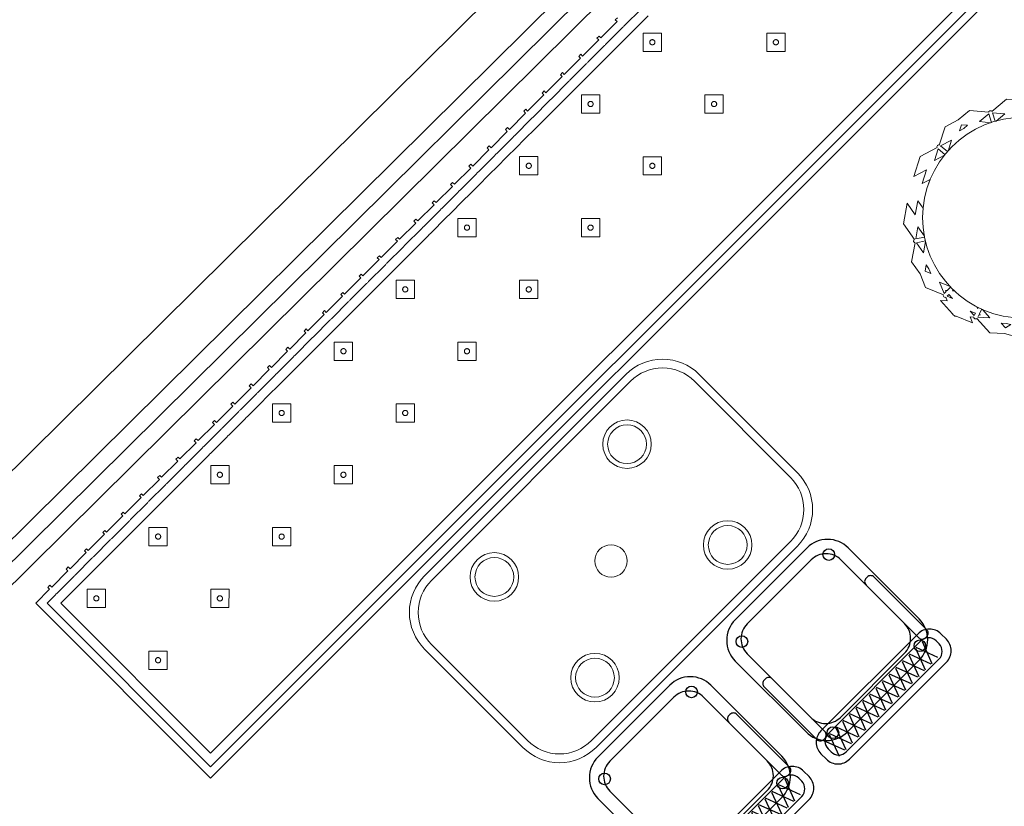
# Model space of a CAD drawing. Header units: metres. Extents: x 2232.4 to 2275.2, y 411.9 to 437.5.
# Tile 5 of 19: x 2241.4 to 2244.5, y 433.4 to 435.8. Entities that reach past the tile are written whole.
import ezdxf

# ---------------------------------------------------------------- set-up
doc = ezdxf.new("R2010")
doc.units = ezdxf.units.M
doc.layers.add('DOOR', color=5, linetype='Continuous')
doc.layers.add('RP_CHAIRS', color=7, linetype='Continuous')
for name, color, linetype, lineweight in [('NC_N1_BANQUETTES', 7, 'Continuous', 13), ('NC_N1_PLANTS', 7, 'Continuous', 13), ('NC_N1_TABLES', 7, 'Continuous', 13)]:
    doc.layers.add(name, color=color, linetype=linetype, lineweight=lineweight)

# ---------------------------------------------------------------- blocks, each defined once
blk = doc.blocks.new('NC_N1_TRIANGLE_L_BANQUETTE')
at = {"color": 0, "linetype": 'Continuous', "lineweight": -2}
for points in [[(0.8, 0.8), (4.35, 0.8), (4.35, 0.035), (4.289, 0.035), (4.289, 0.027), (4.28, 0.027), (4.28, 0.035), (4.209, 0.035), (4.209, 0.027), (4.2, 0.027), (4.2, 0.035), (4.129, 0.035), (4.129, 0.027), (4.12, 0.027), (4.12, 0.035), (4.049, 0.035), (4.049, 0.027), (4.04, 0.027), (4.04, 0.035), (3.969, 0.035), (3.969, 0.027), (3.96, 0.027), (3.96, 0.035), (3.889, 0.035), (3.889, 0.027), (3.88, 0.027), (3.88, 0.035), (3.809, 0.035), (3.809, 0.027), (3.8, 0.027), (3.8, 0.035), (3.729, 0.035), (3.729, 0.027), (3.72, 0.027), (3.72, 0.035), (3.649, 0.035), (3.649, 0.027), (3.64, 0.027), (3.64, 0.035), (3.569, 0.035), (3.569, 0.027), (3.56, 0.027), (3.56, 0.035), (3.489, 0.035), (3.489, 0.027), (3.48, 0.027), (3.48, 0.035), (3.409, 0.035), (3.409, 0.027), (3.4, 0.027), (3.4, 0.035), (3.329, 0.035), (3.329, 0.027), (3.32, 0.027), (3.32, 0.035), (3.249, 0.035), (3.249, 0.027), (3.24, 0.027), (3.24, 0.035), (3.169, 0.035), (3.169, 0.027), (3.16, 0.027), (3.16, 0.035), (3.089, 0.035), (3.089, 0.027), (3.08, 0.027), (3.08, 0.035), (3.009, 0.035), (3.009, 0.027), (3, 0.027), (3, 0.035), (2.929, 0.035), (2.929, 0.027), (2.92, 0.027), (2.92, 0.035), (2.849, 0.035), (2.849, 0.027), (2.84, 0.027), (2.84, 0.035), (2.769, 0.035), (2.769, 0.027), (2.76, 0.027), (2.76, 0.035), (2.689, 0.035), (2.689, 0.027), (2.68, 0.027), (2.68, 0.035), (2.609, 0.035), (2.609, 0.027), (2.6, 0.027), (2.6, 0.035), (2.529, 0.035), (2.529, 0.027), (2.52, 0.027), (2.52, 0.035), (2.449, 0.035), (2.449, 0.027), (2.44, 0.027), (2.44, 0.035), (2.369, 0.035), (2.369, 0.027), (2.36, 0.027), (2.36, 0.035), (2.289, 0.035), (2.289, 0.027), (2.28, 0.027), (2.28, 0.035), (2.209, 0.035), (2.209, 0.027), (2.2, 0.027), (2.2, 0.035), (2.129, 0.035), (2.129, 0.027), (2.12, 0.027), (2.12, 0.035), (2.049, 0.035), (2.049, 0.027), (2.04, 0.027), (2.04, 0.035), (1.969, 0.035), (1.969, 0.027), (1.96, 0.027), (1.96, 0.035), (1.889, 0.035), (1.889, 0.027), (1.88, 0.027), (1.88, 0.035), (1.809, 0.035), (1.809, 0.027), (1.8, 0.027)], [(0.8, 0.775), (4.325, 0.775), (4.325, 0.06), (4.289, 0.06), (4.2865, 0.0599), (4.2845, 0.0596), (4.2825, 0.0599), (4.28, 0.06), (4.209, 0.06), (4.2065, 0.0599), (4.2045, 0.0596), (4.2025, 0.0599), (4.2, 0.06), (4.129, 0.06), (4.1265, 0.0599), (4.1245, 0.0596), (4.1225, 0.0599), (4.12, 0.06), (4.049, 0.06), (4.0465, 0.0599), (4.0445, 0.0596), (4.0425, 0.0599), (4.04, 0.06), (3.969, 0.06), (3.9665, 0.0599), (3.9645, 0.0596), (3.9625, 0.0599), (3.96, 0.06), (3.889, 0.06), (3.8865, 0.0599), (3.8845, 0.0596), (3.8825, 0.0599), (3.88, 0.06), (3.809, 0.06), (3.8065, 0.0599), (3.8045, 0.0596), (3.8025, 0.0599), (3.8, 0.06), (3.729, 0.06), (3.7265, 0.0599), (3.7245, 0.0596), (3.7225, 0.0599), (3.72, 0.06), (3.649, 0.06), (3.6465, 0.0599), (3.6445, 0.0596), (3.6425, 0.0599), (3.64, 0.06), (3.569, 0.06), (3.5665, 0.0599), (3.5645, 0.0596), (3.5625, 0.0599), (3.56, 0.06), (3.489, 0.06), (3.4865, 0.0599), (3.4845, 0.0596), (3.4825, 0.0599), (3.48, 0.06), (3.409, 0.06), (3.4065, 0.0599), (3.4045, 0.0596), (3.4025, 0.0599), (3.4, 0.06), (3.329, 0.06), (3.3265, 0.0599), (3.3245, 0.0596), (3.3225, 0.0599), (3.32, 0.06), (3.249, 0.06), (3.2465, 0.0599), (3.2445, 0.0596), (3.2425, 0.0599), (3.24, 0.06), (3.169, 0.06), (3.1665, 0.0599), (3.1645, 0.0596), (3.1625, 0.0599), (3.16, 0.06), (3.089, 0.06), (3.0865, 0.0599), (3.0845, 0.0596), (3.0825, 0.0599), (3.08, 0.06), (3.009, 0.06), (3.0065, 0.0599), (3.0045, 0.0596), (3.0025, 0.0599), (3, 0.06), (2.929, 0.06), (2.9265, 0.0599), (2.9245, 0.0596), (2.9225, 0.0599), (2.92, 0.06), (2.849, 0.06), (2.8465, 0.0599), (2.8445, 0.0596), (2.8425, 0.0599), (2.84, 0.06), (2.769, 0.06), (2.7665, 0.0599), (2.7645, 0.0596), (2.7625, 0.0599), (2.76, 0.06), (2.689, 0.06), (2.6865, 0.0599), (2.6845, 0.0596), (2.6825, 0.0599), (2.68, 0.06), (2.609, 0.06), (2.6065, 0.0599), (2.6045, 0.0596), (2.6025, 0.0599), (2.6, 0.06), (2.529, 0.06), (2.5265, 0.0599), (2.5245, 0.0596), (2.5225, 0.0599), (2.52, 0.06), (2.449, 0.06), (2.4465, 0.0599), (2.4445, 0.0596), (2.4425, 0.0599), (2.44, 0.06), (2.369, 0.06), (2.3665, 0.0599), (2.3645, 0.0596), (2.3625, 0.0599), (2.36, 0.06), (2.289, 0.06), (2.2865, 0.0599), (2.2845, 0.0596), (2.2825, 0.0599), (2.28, 0.06), (2.209, 0.06), (2.2065, 0.0599), (2.2045, 0.0596), (2.2025, 0.0599), (2.2, 0.06), (2.129, 0.06), (2.1265, 0.0599), (2.1245, 0.0596), (2.1225, 0.0599), (2.12, 0.06), (2.049, 0.06), (2.0465, 0.0599), (2.0445, 0.0596), (2.0425, 0.0599), (2.04, 0.06), (1.969, 0.06), (1.9665, 0.0599), (1.9645, 0.0596), (1.9625, 0.0599), (1.96, 0.06), (1.889, 0.06), (1.8865, 0.0599), (1.8845, 0.0596), (1.8825, 0.0599), (1.88, 0.06), (1.809, 0.06), (1.8065, 0.0599), (1.8045, 0.0596), (1.8025, 0.0599), (1.8, 0.06), (1.729, 0.06)], [(0.8, 0.745), (4.295, 0.745), (4.295, 0.09), (4.289, 0.09), (4.2845, 0.0898), (4.28, 0.09), (4.209, 0.09), (4.2045, 0.0898), (4.2, 0.09), (4.129, 0.09), (4.1245, 0.0898), (4.12, 0.09), (4.049, 0.09), (4.0445, 0.0898), (4.04, 0.09), (3.969, 0.09), (3.9645, 0.0898), (3.96, 0.09), (3.889, 0.09), (3.8845, 0.0898), (3.88, 0.09), (3.809, 0.09), (3.8045, 0.0898), (3.8, 0.09), (3.729, 0.09), (3.7245, 0.0898), (3.72, 0.09), (3.649, 0.09), (3.6445, 0.0898), (3.64, 0.09), (3.569, 0.09), (3.5645, 0.0898), (3.56, 0.09), (3.489, 0.09), (3.4845, 0.0898), (3.48, 0.09), (3.409, 0.09), (3.4045, 0.0898), (3.4, 0.09), (3.329, 0.09), (3.3245, 0.0898), (3.32, 0.09), (3.249, 0.09), (3.2445, 0.0898), (3.24, 0.09), (3.169, 0.09), (3.1645, 0.0898), (3.16, 0.09), (3.089, 0.09), (3.0845, 0.0898), (3.08, 0.09), (3.009, 0.09), (3.0045, 0.0898), (3, 0.09), (2.929, 0.09), (2.9245, 0.0898), (2.92, 0.09), (2.849, 0.09), (2.8445, 0.0898), (2.84, 0.09), (2.769, 0.09), (2.7645, 0.0898), (2.76, 0.09), (2.689, 0.09), (2.6845, 0.0898), (2.68, 0.09), (2.609, 0.09), (2.6045, 0.0898), (2.6, 0.09), (2.529, 0.09), (2.5245, 0.0898), (2.52, 0.09), (2.449, 0.09), (2.4445, 0.0898), (2.44, 0.09), (2.369, 0.09), (2.3645, 0.0898), (2.36, 0.09), (2.289, 0.09), (2.2845, 0.0898), (2.28, 0.09), (2.209, 0.09), (2.2045, 0.0898), (2.2, 0.09), (2.129, 0.09), (2.1245, 0.0898), (2.12, 0.09), (2.049, 0.09), (2.0445, 0.0898), (2.04, 0.09), (1.969, 0.09), (1.9645, 0.0898), (1.96, 0.09), (1.889, 0.09), (1.8845, 0.0898), (1.88, 0.09), (1.809, 0.09), (1.8045, 0.0898), (1.8, 0.09), (1.729, 0.09)]]:
    blk.add_lwpolyline(points, dxfattribs=at)
for points in [[(1.507, 0.387), (1.547, 0.427), (1.507, 0.467), (1.467, 0.427)], [(1.777, 0.387), (1.817, 0.427), (1.777, 0.467), (1.737, 0.427)], [(2.047, 0.387), (2.087, 0.427), (2.047, 0.467), (2.007, 0.427)], [(2.317, 0.387), (2.357, 0.427), (2.317, 0.467), (2.277, 0.427)], [(2.587, 0.387), (2.627, 0.427), (2.587, 0.467), (2.547, 0.427)], [(2.857, 0.387), (2.897, 0.427), (2.857, 0.467), (2.817, 0.427)], [(3.127, 0.387), (3.167, 0.427), (3.127, 0.467), (3.087, 0.427)], [(3.397, 0.387), (3.437, 0.427), (3.397, 0.467), (3.357, 0.427)], [(3.667, 0.387), (3.707, 0.427), (3.667, 0.467), (3.627, 0.427)], [(3.937, 0.387), (3.977, 0.427), (3.937, 0.467), (3.897, 0.427)], [(4.207, 0.387), (4.247, 0.427), (4.207, 0.467), (4.167, 0.427)], [(1.515, 0.427), (1.515, 0.4262), (1.5148, 0.4254), (1.5147, 0.4247), (1.5144, 0.4239), (1.5141, 0.4232), (1.5137, 0.4226), (1.5132, 0.4219), (1.5127, 0.4213), (1.5121, 0.4208), (1.5114, 0.4203), (1.5108, 0.4199), (1.5101, 0.4196), (1.5093, 0.4193), (1.5086, 0.4192), (1.5078, 0.419), (1.507, 0.419), (1.5062, 0.419), (1.5054, 0.4192), (1.5047, 0.4193), (1.5039, 0.4196), (1.5032, 0.4199), (1.5026, 0.4203), (1.5019, 0.4208), (1.5013, 0.4213), (1.5008, 0.4219), (1.5003, 0.4226), (1.4999, 0.4232), (1.4996, 0.4239), (1.4993, 0.4247), (1.4992, 0.4254), (1.499, 0.4262), (1.499, 0.427), (1.499, 0.4278), (1.4992, 0.4286), (1.4993, 0.4293), (1.4996, 0.4301), (1.4999, 0.4308), (1.5003, 0.4314), (1.5008, 0.4321), (1.5013, 0.4327), (1.5019, 0.4332), (1.5026, 0.4337), (1.5032, 0.4341), (1.5039, 0.4344), (1.5047, 0.4347), (1.5054, 0.4348), (1.5062, 0.435), (1.507, 0.435), (1.5078, 0.435), (1.5086, 0.4348), (1.5093, 0.4347), (1.5101, 0.4344), (1.5108, 0.4341), (1.5114, 0.4337), (1.5121, 0.4332), (1.5127, 0.4327), (1.5132, 0.4321), (1.5137, 0.4314), (1.5141, 0.4308), (1.5144, 0.4301), (1.5147, 0.4293), (1.5148, 0.4286), (1.515, 0.4278)], [(1.785, 0.427), (1.785, 0.4262), (1.7848, 0.4254), (1.7847, 0.4247), (1.7844, 0.4239), (1.7841, 0.4232), (1.7837, 0.4226), (1.7832, 0.4219), (1.7827, 0.4213), (1.7821, 0.4208), (1.7814, 0.4203), (1.7808, 0.4199), (1.7801, 0.4196), (1.7793, 0.4193), (1.7786, 0.4192), (1.7778, 0.419), (1.777, 0.419), (1.7762, 0.419), (1.7754, 0.4192), (1.7747, 0.4193), (1.7739, 0.4196), (1.7732, 0.4199), (1.7726, 0.4203), (1.7719, 0.4208), (1.7713, 0.4213), (1.7708, 0.4219), (1.7703, 0.4226), (1.7699, 0.4232), (1.7696, 0.4239), (1.7693, 0.4247), (1.7692, 0.4254), (1.769, 0.4262), (1.769, 0.427), (1.769, 0.4278), (1.7692, 0.4286), (1.7693, 0.4293), (1.7696, 0.4301), (1.7699, 0.4308), (1.7703, 0.4314), (1.7708, 0.4321), (1.7713, 0.4327), (1.7719, 0.4332), (1.7726, 0.4337), (1.7732, 0.4341), (1.7739, 0.4344), (1.7747, 0.4347), (1.7754, 0.4348), (1.7762, 0.435), (1.777, 0.435), (1.7778, 0.435), (1.7786, 0.4348), (1.7793, 0.4347), (1.7801, 0.4344), (1.7808, 0.4341), (1.7814, 0.4337), (1.7821, 0.4332), (1.7827, 0.4327), (1.7832, 0.4321), (1.7837, 0.4314), (1.7841, 0.4308), (1.7844, 0.4301), (1.7847, 0.4293), (1.7848, 0.4286), (1.785, 0.4278)], [(2.055, 0.427), (2.055, 0.4262), (2.0548, 0.4254), (2.0547, 0.4247), (2.0544, 0.4239), (2.0541, 0.4232), (2.0537, 0.4226), (2.0532, 0.4219), (2.0527, 0.4213), (2.0521, 0.4208), (2.0514, 0.4203), (2.0508, 0.4199), (2.0501, 0.4196), (2.0493, 0.4193), (2.0486, 0.4192), (2.0478, 0.419), (2.047, 0.419), (2.0462, 0.419), (2.0454, 0.4192), (2.0447, 0.4193), (2.0439, 0.4196), (2.0432, 0.4199), (2.0426, 0.4203), (2.0419, 0.4208), (2.0413, 0.4213), (2.0408, 0.4219), (2.0403, 0.4226), (2.0399, 0.4232), (2.0396, 0.4239), (2.0393, 0.4247), (2.0392, 0.4254), (2.039, 0.4262), (2.039, 0.427), (2.039, 0.4278), (2.0392, 0.4286), (2.0393, 0.4293), (2.0396, 0.4301), (2.0399, 0.4308), (2.0403, 0.4314), (2.0408, 0.4321), (2.0413, 0.4327), (2.0419, 0.4332), (2.0426, 0.4337), (2.0432, 0.4341), (2.0439, 0.4344), (2.0447, 0.4347), (2.0454, 0.4348), (2.0462, 0.435), (2.047, 0.435), (2.0478, 0.435), (2.0486, 0.4348), (2.0493, 0.4347), (2.0501, 0.4344), (2.0508, 0.4341), (2.0514, 0.4337), (2.0521, 0.4332), (2.0527, 0.4327), (2.0532, 0.4321), (2.0537, 0.4314), (2.0541, 0.4308), (2.0544, 0.4301), (2.0547, 0.4293), (2.0548, 0.4286), (2.055, 0.4278)], [(2.325, 0.427), (2.325, 0.4262), (2.3248, 0.4254), (2.3247, 0.4247), (2.3244, 0.4239), (2.3241, 0.4232), (2.3237, 0.4226), (2.3232, 0.4219), (2.3227, 0.4213), (2.3221, 0.4208), (2.3214, 0.4203), (2.3208, 0.4199), (2.3201, 0.4196), (2.3193, 0.4193), (2.3186, 0.4192), (2.3178, 0.419), (2.317, 0.419), (2.3162, 0.419), (2.3154, 0.4192), (2.3147, 0.4193), (2.3139, 0.4196), (2.3132, 0.4199), (2.3126, 0.4203), (2.3119, 0.4208), (2.3113, 0.4213), (2.3108, 0.4219), (2.3103, 0.4226), (2.3099, 0.4232), (2.3096, 0.4239), (2.3093, 0.4247), (2.3092, 0.4254), (2.309, 0.4262), (2.309, 0.427), (2.309, 0.4278), (2.3092, 0.4286), (2.3093, 0.4293), (2.3096, 0.4301), (2.3099, 0.4308), (2.3103, 0.4314), (2.3108, 0.4321), (2.3113, 0.4327), (2.3119, 0.4332), (2.3126, 0.4337), (2.3132, 0.4341), (2.3139, 0.4344), (2.3147, 0.4347), (2.3154, 0.4348), (2.3162, 0.435), (2.317, 0.435), (2.3178, 0.435), (2.3186, 0.4348), (2.3193, 0.4347), (2.3201, 0.4344), (2.3208, 0.4341), (2.3214, 0.4337), (2.3221, 0.4332), (2.3227, 0.4327), (2.3232, 0.4321), (2.3237, 0.4314), (2.3241, 0.4308), (2.3244, 0.4301), (2.3247, 0.4293), (2.3248, 0.4286), (2.325, 0.4278)], [(2.595, 0.427), (2.595, 0.4262), (2.5948, 0.4254), (2.5947, 0.4247), (2.5944, 0.4239), (2.5941, 0.4232), (2.5937, 0.4226), (2.5932, 0.4219), (2.5927, 0.4213), (2.5921, 0.4208), (2.5914, 0.4203), (2.5908, 0.4199), (2.5901, 0.4196), (2.5893, 0.4193), (2.5886, 0.4192), (2.5878, 0.419), (2.587, 0.419), (2.5862, 0.419), (2.5854, 0.4192), (2.5847, 0.4193), (2.5839, 0.4196), (2.5832, 0.4199), (2.5826, 0.4203), (2.5819, 0.4208), (2.5813, 0.4213), (2.5808, 0.4219), (2.5803, 0.4226), (2.5799, 0.4232), (2.5796, 0.4239), (2.5793, 0.4247), (2.5792, 0.4254), (2.579, 0.4262), (2.579, 0.427), (2.579, 0.4278), (2.5792, 0.4286), (2.5793, 0.4293), (2.5796, 0.4301), (2.5799, 0.4308), (2.5803, 0.4314), (2.5808, 0.4321), (2.5813, 0.4327), (2.5819, 0.4332), (2.5826, 0.4337), (2.5832, 0.4341), (2.5839, 0.4344), (2.5847, 0.4347), (2.5854, 0.4348), (2.5862, 0.435), (2.587, 0.435), (2.5878, 0.435), (2.5886, 0.4348), (2.5893, 0.4347), (2.5901, 0.4344), (2.5908, 0.4341), (2.5914, 0.4337), (2.5921, 0.4332), (2.5927, 0.4327), (2.5932, 0.4321), (2.5937, 0.4314), (2.5941, 0.4308), (2.5944, 0.4301), (2.5947, 0.4293), (2.5948, 0.4286), (2.595, 0.4278)], [(2.865, 0.427), (2.865, 0.4262), (2.8648, 0.4254), (2.8647, 0.4247), (2.8644, 0.4239), (2.8641, 0.4232), (2.8637, 0.4226), (2.8632, 0.4219), (2.8627, 0.4213), (2.8621, 0.4208), (2.8614, 0.4203), (2.8608, 0.4199), (2.8601, 0.4196), (2.8593, 0.4193), (2.8586, 0.4192), (2.8578, 0.419), (2.857, 0.419), (2.8562, 0.419), (2.8554, 0.4192), (2.8547, 0.4193), (2.8539, 0.4196), (2.8532, 0.4199), (2.8526, 0.4203), (2.8519, 0.4208), (2.8513, 0.4213), (2.8508, 0.4219), (2.8503, 0.4226), (2.8499, 0.4232), (2.8496, 0.4239), (2.8493, 0.4247), (2.8492, 0.4254), (2.849, 0.4262), (2.849, 0.427), (2.849, 0.4278), (2.8492, 0.4286), (2.8493, 0.4293), (2.8496, 0.4301), (2.8499, 0.4308), (2.8503, 0.4314), (2.8508, 0.4321), (2.8513, 0.4327), (2.8519, 0.4332), (2.8526, 0.4337), (2.8532, 0.4341), (2.8539, 0.4344), (2.8547, 0.4347), (2.8554, 0.4348), (2.8562, 0.435), (2.857, 0.435), (2.8578, 0.435), (2.8586, 0.4348), (2.8593, 0.4347), (2.8601, 0.4344), (2.8608, 0.4341), (2.8614, 0.4337), (2.8621, 0.4332), (2.8627, 0.4327), (2.8632, 0.4321), (2.8637, 0.4314), (2.8641, 0.4308), (2.8644, 0.4301), (2.8647, 0.4293), (2.8648, 0.4286), (2.865, 0.4278)], [(3.135, 0.427), (3.135, 0.4262), (3.1348, 0.4254), (3.1347, 0.4247), (3.1344, 0.4239), (3.1341, 0.4232), (3.1337, 0.4226), (3.1332, 0.4219), (3.1327, 0.4213), (3.1321, 0.4208), (3.1314, 0.4203), (3.1308, 0.4199), (3.1301, 0.4196), (3.1293, 0.4193), (3.1286, 0.4192), (3.1278, 0.419), (3.127, 0.419), (3.1262, 0.419), (3.1254, 0.4192), (3.1247, 0.4193), (3.1239, 0.4196), (3.1232, 0.4199), (3.1226, 0.4203), (3.1219, 0.4208), (3.1213, 0.4213), (3.1208, 0.4219), (3.1203, 0.4226), (3.1199, 0.4232), (3.1196, 0.4239), (3.1193, 0.4247), (3.1192, 0.4254), (3.119, 0.4262), (3.119, 0.427), (3.119, 0.4278), (3.1192, 0.4286), (3.1193, 0.4293), (3.1196, 0.4301), (3.1199, 0.4308), (3.1203, 0.4314), (3.1208, 0.4321), (3.1213, 0.4327), (3.1219, 0.4332), (3.1226, 0.4337), (3.1232, 0.4341), (3.1239, 0.4344), (3.1247, 0.4347), (3.1254, 0.4348), (3.1262, 0.435), (3.127, 0.435), (3.1278, 0.435), (3.1286, 0.4348), (3.1293, 0.4347), (3.1301, 0.4344), (3.1308, 0.4341), (3.1314, 0.4337), (3.1321, 0.4332), (3.1327, 0.4327), (3.1332, 0.4321), (3.1337, 0.4314), (3.1341, 0.4308), (3.1344, 0.4301), (3.1347, 0.4293), (3.1348, 0.4286), (3.135, 0.4278)], [(3.405, 0.427), (3.405, 0.4262), (3.4048, 0.4254), (3.4047, 0.4247), (3.4044, 0.4239), (3.4041, 0.4232), (3.4037, 0.4226), (3.4032, 0.4219), (3.4027, 0.4213), (3.4021, 0.4208), (3.4014, 0.4203), (3.4008, 0.4199), (3.4001, 0.4196), (3.3993, 0.4193), (3.3986, 0.4192), (3.3978, 0.419), (3.397, 0.419), (3.3962, 0.419), (3.3954, 0.4192), (3.3947, 0.4193), (3.3939, 0.4196), (3.3932, 0.4199), (3.3926, 0.4203), (3.3919, 0.4208), (3.3913, 0.4213), (3.3908, 0.4219), (3.3903, 0.4226), (3.3899, 0.4232), (3.3896, 0.4239), (3.3893, 0.4247), (3.3892, 0.4254), (3.389, 0.4262), (3.389, 0.427), (3.389, 0.4278), (3.3892, 0.4286), (3.3893, 0.4293), (3.3896, 0.4301), (3.3899, 0.4308), (3.3903, 0.4314), (3.3908, 0.4321), (3.3913, 0.4327), (3.3919, 0.4332), (3.3926, 0.4337), (3.3932, 0.4341), (3.3939, 0.4344), (3.3947, 0.4347), (3.3954, 0.4348), (3.3962, 0.435), (3.397, 0.435), (3.3978, 0.435), (3.3986, 0.4348), (3.3993, 0.4347), (3.4001, 0.4344), (3.4008, 0.4341), (3.4014, 0.4337), (3.4021, 0.4332), (3.4027, 0.4327), (3.4032, 0.4321), (3.4037, 0.4314), (3.4041, 0.4308), (3.4044, 0.4301), (3.4047, 0.4293), (3.4048, 0.4286), (3.405, 0.4278)], [(3.675, 0.427), (3.675, 0.4262), (3.6748, 0.4254), (3.6747, 0.4247), (3.6744, 0.4239), (3.6741, 0.4232), (3.6737, 0.4226), (3.6732, 0.4219), (3.6727, 0.4213), (3.6721, 0.4208), (3.6714, 0.4203), (3.6708, 0.4199), (3.6701, 0.4196), (3.6693, 0.4193), (3.6686, 0.4192), (3.6678, 0.419), (3.667, 0.419), (3.6662, 0.419), (3.6654, 0.4192), (3.6647, 0.4193), (3.6639, 0.4196), (3.6632, 0.4199), (3.6626, 0.4203), (3.6619, 0.4208), (3.6613, 0.4213), (3.6608, 0.4219), (3.6603, 0.4226), (3.6599, 0.4232), (3.6596, 0.4239), (3.6593, 0.4247), (3.6592, 0.4254), (3.659, 0.4262), (3.659, 0.427), (3.659, 0.4278), (3.6592, 0.4286), (3.6593, 0.4293), (3.6596, 0.4301), (3.6599, 0.4308), (3.6603, 0.4314), (3.6608, 0.4321), (3.6613, 0.4327), (3.6619, 0.4332), (3.6626, 0.4337), (3.6632, 0.4341), (3.6639, 0.4344), (3.6647, 0.4347), (3.6654, 0.4348), (3.6662, 0.435), (3.667, 0.435), (3.6678, 0.435), (3.6686, 0.4348), (3.6693, 0.4347), (3.6701, 0.4344), (3.6708, 0.4341), (3.6714, 0.4337), (3.6721, 0.4332), (3.6727, 0.4327), (3.6732, 0.4321), (3.6737, 0.4314), (3.6741, 0.4308), (3.6744, 0.4301), (3.6747, 0.4293), (3.6748, 0.4286), (3.675, 0.4278)], [(3.945, 0.427), (3.945, 0.4262), (3.9448, 0.4254), (3.9447, 0.4247), (3.9444, 0.4239), (3.9441, 0.4232), (3.9437, 0.4226), (3.9432, 0.4219), (3.9427, 0.4213), (3.9421, 0.4208), (3.9414, 0.4203), (3.9408, 0.4199), (3.9401, 0.4196), (3.9393, 0.4193), (3.9386, 0.4192), (3.9378, 0.419), (3.937, 0.419), (3.9362, 0.419), (3.9354, 0.4192), (3.9347, 0.4193), (3.9339, 0.4196), (3.9332, 0.4199), (3.9326, 0.4203), (3.9319, 0.4208), (3.9313, 0.4213), (3.9308, 0.4219), (3.9303, 0.4226), (3.9299, 0.4232), (3.9296, 0.4239), (3.9293, 0.4247), (3.9292, 0.4254), (3.929, 0.4262), (3.929, 0.427), (3.929, 0.4278), (3.9292, 0.4286), (3.9293, 0.4293), (3.9296, 0.4301), (3.9299, 0.4308), (3.9303, 0.4314), (3.9308, 0.4321), (3.9313, 0.4327), (3.9319, 0.4332), (3.9326, 0.4337), (3.9332, 0.4341), (3.9339, 0.4344), (3.9347, 0.4347), (3.9354, 0.4348), (3.9362, 0.435), (3.937, 0.435), (3.9378, 0.435), (3.9386, 0.4348), (3.9393, 0.4347), (3.9401, 0.4344), (3.9408, 0.4341), (3.9414, 0.4337), (3.9421, 0.4332), (3.9427, 0.4327), (3.9432, 0.4321), (3.9437, 0.4314), (3.9441, 0.4308), (3.9444, 0.4301), (3.9447, 0.4293), (3.9448, 0.4286), (3.945, 0.4278)], [(4.215, 0.427), (4.215, 0.4262), (4.2148, 0.4254), (4.2147, 0.4247), (4.2144, 0.4239), (4.2141, 0.4232), (4.2137, 0.4226), (4.2132, 0.4219), (4.2127, 0.4213), (4.2121, 0.4208), (4.2114, 0.4203), (4.2108, 0.4199), (4.2101, 0.4196), (4.2093, 0.4193), (4.2086, 0.4192), (4.2078, 0.419), (4.207, 0.419), (4.2062, 0.419), (4.2054, 0.4192), (4.2047, 0.4193), (4.2039, 0.4196), (4.2032, 0.4199), (4.2026, 0.4203), (4.2019, 0.4208), (4.2013, 0.4213), (4.2008, 0.4219), (4.2003, 0.4226), (4.1999, 0.4232), (4.1996, 0.4239), (4.1993, 0.4247), (4.1992, 0.4254), (4.199, 0.4262), (4.199, 0.427), (4.199, 0.4278), (4.1992, 0.4286), (4.1993, 0.4293), (4.1996, 0.4301), (4.1999, 0.4308), (4.2003, 0.4314), (4.2008, 0.4321), (4.2013, 0.4327), (4.2019, 0.4332), (4.2026, 0.4337), (4.2032, 0.4341), (4.2039, 0.4344), (4.2047, 0.4347), (4.2054, 0.4348), (4.2062, 0.435), (4.207, 0.435), (4.2078, 0.435), (4.2086, 0.4348), (4.2093, 0.4347), (4.2101, 0.4344), (4.2108, 0.4341), (4.2114, 0.4337), (4.2121, 0.4332), (4.2127, 0.4327), (4.2132, 0.4321), (4.2137, 0.4314), (4.2141, 0.4308), (4.2144, 0.4301), (4.2147, 0.4293), (4.2148, 0.4286), (4.215, 0.4278)], [(1.777, 0.117), (1.817, 0.157), (1.777, 0.197), (1.737, 0.157)], [(2.047, 0.117), (2.087, 0.157), (2.047, 0.197), (2.007, 0.157)], [(2.317, 0.117), (2.357, 0.157), (2.317, 0.197), (2.277, 0.157)], [(2.587, 0.117), (2.627, 0.157), (2.587, 0.197), (2.547, 0.157)], [(2.857, 0.117), (2.897, 0.157), (2.857, 0.197), (2.817, 0.157)], [(3.127, 0.117), (3.167, 0.157), (3.127, 0.197), (3.087, 0.157)], [(3.397, 0.117), (3.437, 0.157), (3.397, 0.197), (3.357, 0.157)], [(3.667, 0.117), (3.707, 0.157), (3.667, 0.197), (3.627, 0.157)], [(3.937, 0.117), (3.977, 0.157), (3.937, 0.197), (3.897, 0.157)], [(4.207, 0.117), (4.247, 0.157), (4.207, 0.197), (4.167, 0.157)], [(1.785, 0.157), (1.785, 0.1562), (1.7848, 0.1554), (1.7847, 0.1547), (1.7844, 0.1539), (1.7841, 0.1532), (1.7837, 0.1526), (1.7832, 0.1519), (1.7827, 0.1513), (1.7821, 0.1508), (1.7814, 0.1503), (1.7808, 0.1499), (1.7801, 0.1496), (1.7793, 0.1493), (1.7786, 0.1492), (1.7778, 0.149), (1.777, 0.149), (1.7762, 0.149), (1.7754, 0.1492), (1.7747, 0.1493), (1.7739, 0.1496), (1.7732, 0.1499), (1.7726, 0.1503), (1.7719, 0.1508), (1.7713, 0.1513), (1.7708, 0.1519), (1.7703, 0.1526), (1.7699, 0.1532), (1.7696, 0.1539), (1.7693, 0.1547), (1.7692, 0.1554), (1.769, 0.1562), (1.769, 0.157), (1.769, 0.1578), (1.7692, 0.1586), (1.7693, 0.1593), (1.7696, 0.1601), (1.7699, 0.1608), (1.7703, 0.1614), (1.7708, 0.1621), (1.7713, 0.1627), (1.7719, 0.1632), (1.7726, 0.1637), (1.7732, 0.1641), (1.7739, 0.1644), (1.7747, 0.1647), (1.7754, 0.1648), (1.7762, 0.165), (1.777, 0.165), (1.7778, 0.165), (1.7786, 0.1648), (1.7793, 0.1647), (1.7801, 0.1644), (1.7808, 0.1641), (1.7814, 0.1637), (1.7821, 0.1632), (1.7827, 0.1627), (1.7832, 0.1621), (1.7837, 0.1614), (1.7841, 0.1608), (1.7844, 0.1601), (1.7847, 0.1593), (1.7848, 0.1586), (1.785, 0.1578)], [(2.055, 0.157), (2.055, 0.1562), (2.0548, 0.1554), (2.0547, 0.1547), (2.0544, 0.1539), (2.0541, 0.1532), (2.0537, 0.1526), (2.0532, 0.1519), (2.0527, 0.1513), (2.0521, 0.1508), (2.0514, 0.1503), (2.0508, 0.1499), (2.0501, 0.1496), (2.0493, 0.1493), (2.0486, 0.1492), (2.0478, 0.149), (2.047, 0.149), (2.0462, 0.149), (2.0454, 0.1492), (2.0447, 0.1493), (2.0439, 0.1496), (2.0432, 0.1499), (2.0426, 0.1503), (2.0419, 0.1508), (2.0413, 0.1513), (2.0408, 0.1519), (2.0403, 0.1526), (2.0399, 0.1532), (2.0396, 0.1539), (2.0393, 0.1547), (2.0392, 0.1554), (2.039, 0.1562), (2.039, 0.157), (2.039, 0.1578), (2.0392, 0.1586), (2.0393, 0.1593), (2.0396, 0.1601), (2.0399, 0.1608), (2.0403, 0.1614), (2.0408, 0.1621), (2.0413, 0.1627), (2.0419, 0.1632), (2.0426, 0.1637), (2.0432, 0.1641), (2.0439, 0.1644), (2.0447, 0.1647), (2.0454, 0.1648), (2.0462, 0.165), (2.047, 0.165), (2.0478, 0.165), (2.0486, 0.1648), (2.0493, 0.1647), (2.0501, 0.1644), (2.0508, 0.1641), (2.0514, 0.1637), (2.0521, 0.1632), (2.0527, 0.1627), (2.0532, 0.1621), (2.0537, 0.1614), (2.0541, 0.1608), (2.0544, 0.1601), (2.0547, 0.1593), (2.0548, 0.1586), (2.055, 0.1578)], [(2.325, 0.157), (2.325, 0.1562), (2.3248, 0.1554), (2.3247, 0.1547), (2.3244, 0.1539), (2.3241, 0.1532), (2.3237, 0.1526), (2.3232, 0.1519), (2.3227, 0.1513), (2.3221, 0.1508), (2.3214, 0.1503), (2.3208, 0.1499), (2.3201, 0.1496), (2.3193, 0.1493), (2.3186, 0.1492), (2.3178, 0.149), (2.317, 0.149), (2.3162, 0.149), (2.3154, 0.1492), (2.3147, 0.1493), (2.3139, 0.1496), (2.3132, 0.1499), (2.3126, 0.1503), (2.3119, 0.1508), (2.3113, 0.1513), (2.3108, 0.1519), (2.3103, 0.1526), (2.3099, 0.1532), (2.3096, 0.1539), (2.3093, 0.1547), (2.3092, 0.1554), (2.309, 0.1562), (2.309, 0.157), (2.309, 0.1578), (2.3092, 0.1586), (2.3093, 0.1593), (2.3096, 0.1601), (2.3099, 0.1608), (2.3103, 0.1614), (2.3108, 0.1621), (2.3113, 0.1627), (2.3119, 0.1632), (2.3126, 0.1637), (2.3132, 0.1641), (2.3139, 0.1644), (2.3147, 0.1647), (2.3154, 0.1648), (2.3162, 0.165), (2.317, 0.165), (2.3178, 0.165), (2.3186, 0.1648), (2.3193, 0.1647), (2.3201, 0.1644), (2.3208, 0.1641), (2.3214, 0.1637), (2.3221, 0.1632), (2.3227, 0.1627), (2.3232, 0.1621), (2.3237, 0.1614), (2.3241, 0.1608), (2.3244, 0.1601), (2.3247, 0.1593), (2.3248, 0.1586), (2.325, 0.1578)], [(2.595, 0.157), (2.595, 0.1562), (2.5948, 0.1554), (2.5947, 0.1547), (2.5944, 0.1539), (2.5941, 0.1532), (2.5937, 0.1526), (2.5932, 0.1519), (2.5927, 0.1513), (2.5921, 0.1508), (2.5914, 0.1503), (2.5908, 0.1499), (2.5901, 0.1496), (2.5893, 0.1493), (2.5886, 0.1492), (2.5878, 0.149), (2.587, 0.149), (2.5862, 0.149), (2.5854, 0.1492), (2.5847, 0.1493), (2.5839, 0.1496), (2.5832, 0.1499), (2.5826, 0.1503), (2.5819, 0.1508), (2.5813, 0.1513), (2.5808, 0.1519), (2.5803, 0.1526), (2.5799, 0.1532), (2.5796, 0.1539), (2.5793, 0.1547), (2.5792, 0.1554), (2.579, 0.1562), (2.579, 0.157), (2.579, 0.1578), (2.5792, 0.1586), (2.5793, 0.1593), (2.5796, 0.1601), (2.5799, 0.1608), (2.5803, 0.1614), (2.5808, 0.1621), (2.5813, 0.1627), (2.5819, 0.1632), (2.5826, 0.1637), (2.5832, 0.1641), (2.5839, 0.1644), (2.5847, 0.1647), (2.5854, 0.1648), (2.5862, 0.165), (2.587, 0.165), (2.5878, 0.165), (2.5886, 0.1648), (2.5893, 0.1647), (2.5901, 0.1644), (2.5908, 0.1641), (2.5914, 0.1637), (2.5921, 0.1632), (2.5927, 0.1627), (2.5932, 0.1621), (2.5937, 0.1614), (2.5941, 0.1608), (2.5944, 0.1601), (2.5947, 0.1593), (2.5948, 0.1586), (2.595, 0.1578)], [(2.865, 0.157), (2.865, 0.1562), (2.8648, 0.1554), (2.8647, 0.1547), (2.8644, 0.1539), (2.8641, 0.1532), (2.8637, 0.1526), (2.8632, 0.1519), (2.8627, 0.1513), (2.8621, 0.1508), (2.8614, 0.1503), (2.8608, 0.1499), (2.8601, 0.1496), (2.8593, 0.1493), (2.8586, 0.1492), (2.8578, 0.149), (2.857, 0.149), (2.8562, 0.149), (2.8554, 0.1492), (2.8547, 0.1493), (2.8539, 0.1496), (2.8532, 0.1499), (2.8526, 0.1503), (2.8519, 0.1508), (2.8513, 0.1513), (2.8508, 0.1519), (2.8503, 0.1526), (2.8499, 0.1532), (2.8496, 0.1539), (2.8493, 0.1547), (2.8492, 0.1554), (2.849, 0.1562), (2.849, 0.157), (2.849, 0.1578), (2.8492, 0.1586), (2.8493, 0.1593), (2.8496, 0.1601), (2.8499, 0.1608), (2.8503, 0.1614), (2.8508, 0.1621), (2.8513, 0.1627), (2.8519, 0.1632), (2.8526, 0.1637), (2.8532, 0.1641), (2.8539, 0.1644), (2.8547, 0.1647), (2.8554, 0.1648), (2.8562, 0.165), (2.857, 0.165), (2.8578, 0.165), (2.8586, 0.1648), (2.8593, 0.1647), (2.8601, 0.1644), (2.8608, 0.1641), (2.8614, 0.1637), (2.8621, 0.1632), (2.8627, 0.1627), (2.8632, 0.1621), (2.8637, 0.1614), (2.8641, 0.1608), (2.8644, 0.1601), (2.8647, 0.1593), (2.8648, 0.1586), (2.865, 0.1578)], [(3.135, 0.157), (3.135, 0.1562), (3.1348, 0.1554), (3.1347, 0.1547), (3.1344, 0.1539), (3.1341, 0.1532), (3.1337, 0.1526), (3.1332, 0.1519), (3.1327, 0.1513), (3.1321, 0.1508), (3.1314, 0.1503), (3.1308, 0.1499), (3.1301, 0.1496), (3.1293, 0.1493), (3.1286, 0.1492), (3.1278, 0.149), (3.127, 0.149), (3.1262, 0.149), (3.1254, 0.1492), (3.1247, 0.1493), (3.1239, 0.1496), (3.1232, 0.1499), (3.1226, 0.1503), (3.1219, 0.1508), (3.1213, 0.1513), (3.1208, 0.1519), (3.1203, 0.1526), (3.1199, 0.1532), (3.1196, 0.1539), (3.1193, 0.1547), (3.1192, 0.1554), (3.119, 0.1562), (3.119, 0.157), (3.119, 0.1578), (3.1192, 0.1586), (3.1193, 0.1593), (3.1196, 0.1601), (3.1199, 0.1608), (3.1203, 0.1614), (3.1208, 0.1621), (3.1213, 0.1627), (3.1219, 0.1632), (3.1226, 0.1637), (3.1232, 0.1641), (3.1239, 0.1644), (3.1247, 0.1647), (3.1254, 0.1648), (3.1262, 0.165), (3.127, 0.165), (3.1278, 0.165), (3.1286, 0.1648), (3.1293, 0.1647), (3.1301, 0.1644), (3.1308, 0.1641), (3.1314, 0.1637), (3.1321, 0.1632), (3.1327, 0.1627), (3.1332, 0.1621), (3.1337, 0.1614), (3.1341, 0.1608), (3.1344, 0.1601), (3.1347, 0.1593), (3.1348, 0.1586), (3.135, 0.1578)], [(3.405, 0.157), (3.405, 0.1562), (3.4048, 0.1554), (3.4047, 0.1547), (3.4044, 0.1539), (3.4041, 0.1532), (3.4037, 0.1526), (3.4032, 0.1519), (3.4027, 0.1513), (3.4021, 0.1508), (3.4014, 0.1503), (3.4008, 0.1499), (3.4001, 0.1496), (3.3993, 0.1493), (3.3986, 0.1492), (3.3978, 0.149), (3.397, 0.149), (3.3962, 0.149), (3.3954, 0.1492), (3.3947, 0.1493), (3.3939, 0.1496), (3.3932, 0.1499), (3.3926, 0.1503), (3.3919, 0.1508), (3.3913, 0.1513), (3.3908, 0.1519), (3.3903, 0.1526), (3.3899, 0.1532), (3.3896, 0.1539), (3.3893, 0.1547), (3.3892, 0.1554), (3.389, 0.1562), (3.389, 0.157), (3.389, 0.1578), (3.3892, 0.1586), (3.3893, 0.1593), (3.3896, 0.1601), (3.3899, 0.1608), (3.3903, 0.1614), (3.3908, 0.1621), (3.3913, 0.1627), (3.3919, 0.1632), (3.3926, 0.1637), (3.3932, 0.1641), (3.3939, 0.1644), (3.3947, 0.1647), (3.3954, 0.1648), (3.3962, 0.165), (3.397, 0.165), (3.3978, 0.165), (3.3986, 0.1648), (3.3993, 0.1647), (3.4001, 0.1644), (3.4008, 0.1641), (3.4014, 0.1637), (3.4021, 0.1632), (3.4027, 0.1627), (3.4032, 0.1621), (3.4037, 0.1614), (3.4041, 0.1608), (3.4044, 0.1601), (3.4047, 0.1593), (3.4048, 0.1586), (3.405, 0.1578)], [(3.675, 0.157), (3.675, 0.1562), (3.6748, 0.1554), (3.6747, 0.1547), (3.6744, 0.1539), (3.6741, 0.1532), (3.6737, 0.1526), (3.6732, 0.1519), (3.6727, 0.1513), (3.6721, 0.1508), (3.6714, 0.1503), (3.6708, 0.1499), (3.6701, 0.1496), (3.6693, 0.1493), (3.6686, 0.1492), (3.6678, 0.149), (3.667, 0.149), (3.6662, 0.149), (3.6654, 0.1492), (3.6647, 0.1493), (3.6639, 0.1496), (3.6632, 0.1499), (3.6626, 0.1503), (3.6619, 0.1508), (3.6613, 0.1513), (3.6608, 0.1519), (3.6603, 0.1526), (3.6599, 0.1532), (3.6596, 0.1539), (3.6593, 0.1547), (3.6592, 0.1554), (3.659, 0.1562), (3.659, 0.157), (3.659, 0.1578), (3.6592, 0.1586), (3.6593, 0.1593), (3.6596, 0.1601), (3.6599, 0.1608), (3.6603, 0.1614), (3.6608, 0.1621), (3.6613, 0.1627), (3.6619, 0.1632), (3.6626, 0.1637), (3.6632, 0.1641), (3.6639, 0.1644), (3.6647, 0.1647), (3.6654, 0.1648), (3.6662, 0.165), (3.667, 0.165), (3.6678, 0.165), (3.6686, 0.1648), (3.6693, 0.1647), (3.6701, 0.1644), (3.6708, 0.1641), (3.6714, 0.1637), (3.6721, 0.1632), (3.6727, 0.1627), (3.6732, 0.1621), (3.6737, 0.1614), (3.6741, 0.1608), (3.6744, 0.1601), (3.6747, 0.1593), (3.6748, 0.1586), (3.675, 0.1578)], [(3.945, 0.157), (3.945, 0.1562), (3.9448, 0.1554), (3.9447, 0.1547), (3.9444, 0.1539), (3.9441, 0.1532), (3.9437, 0.1526), (3.9432, 0.1519), (3.9427, 0.1513), (3.9421, 0.1508), (3.9414, 0.1503), (3.9408, 0.1499), (3.9401, 0.1496), (3.9393, 0.1493), (3.9386, 0.1492), (3.9378, 0.149), (3.937, 0.149), (3.9362, 0.149), (3.9354, 0.1492), (3.9347, 0.1493), (3.9339, 0.1496), (3.9332, 0.1499), (3.9326, 0.1503), (3.9319, 0.1508), (3.9313, 0.1513), (3.9308, 0.1519), (3.9303, 0.1526), (3.9299, 0.1532), (3.9296, 0.1539), (3.9293, 0.1547), (3.9292, 0.1554), (3.929, 0.1562), (3.929, 0.157), (3.929, 0.1578), (3.9292, 0.1586), (3.9293, 0.1593), (3.9296, 0.1601), (3.9299, 0.1608), (3.9303, 0.1614), (3.9308, 0.1621), (3.9313, 0.1627), (3.9319, 0.1632), (3.9326, 0.1637), (3.9332, 0.1641), (3.9339, 0.1644), (3.9347, 0.1647), (3.9354, 0.1648), (3.9362, 0.165), (3.937, 0.165), (3.9378, 0.165), (3.9386, 0.1648), (3.9393, 0.1647), (3.9401, 0.1644), (3.9408, 0.1641), (3.9414, 0.1637), (3.9421, 0.1632), (3.9427, 0.1627), (3.9432, 0.1621), (3.9437, 0.1614), (3.9441, 0.1608), (3.9444, 0.1601), (3.9447, 0.1593), (3.9448, 0.1586), (3.945, 0.1578)], [(4.215, 0.157), (4.215, 0.1562), (4.2148, 0.1554), (4.2147, 0.1547), (4.2144, 0.1539), (4.2141, 0.1532), (4.2137, 0.1526), (4.2132, 0.1519), (4.2127, 0.1513), (4.2121, 0.1508), (4.2114, 0.1503), (4.2108, 0.1499), (4.2101, 0.1496), (4.2093, 0.1493), (4.2086, 0.1492), (4.2078, 0.149), (4.207, 0.149), (4.2062, 0.149), (4.2054, 0.1492), (4.2047, 0.1493), (4.2039, 0.1496), (4.2032, 0.1499), (4.2026, 0.1503), (4.2019, 0.1508), (4.2013, 0.1513), (4.2008, 0.1519), (4.2003, 0.1526), (4.1999, 0.1532), (4.1996, 0.1539), (4.1993, 0.1547), (4.1992, 0.1554), (4.199, 0.1562), (4.199, 0.157), (4.199, 0.1578), (4.1992, 0.1586), (4.1993, 0.1593), (4.1996, 0.1601), (4.1999, 0.1608), (4.2003, 0.1614), (4.2008, 0.1621), (4.2013, 0.1627), (4.2019, 0.1632), (4.2026, 0.1637), (4.2032, 0.1641), (4.2039, 0.1644), (4.2047, 0.1647), (4.2054, 0.1648), (4.2062, 0.165), (4.207, 0.165), (4.2078, 0.165), (4.2086, 0.1648), (4.2093, 0.1647), (4.2101, 0.1644), (4.2108, 0.1641), (4.2114, 0.1637), (4.2121, 0.1632), (4.2127, 0.1627), (4.2132, 0.1621), (4.2137, 0.1614), (4.2141, 0.1608), (4.2144, 0.1601), (4.2147, 0.1593), (4.2148, 0.1586), (4.215, 0.1578)]]:
    blk.add_lwpolyline(points, close=True, dxfattribs=at)
blk = doc.blocks.new('RP_BOHEMIAN_TABLE_4')
at = {"color": 0}
for points in [[(-0.44, -0.375), (0.44, -0.375, 0.414214), (0.6, -0.215), (0.6, 0.215, 0.414214), (0.44, 0.375), (-0.44, 0.375, 0.414214), (-0.6, 0.215), (-0.6, -0.215, 0.414214)], [(-0.435, -0.35), (0.435, -0.35, 0.414214), (0.575, -0.21), (0.575, 0.21, 0.414214), (0.435, 0.35), (-0.435, 0.35, 0.414214), (-0.575, 0.21), (-0.575, -0.21, 0.414214)]]:
    blk.add_lwpolyline(points, format="xyb", close=True, dxfattribs=at)
for centre, radius in [((-0.29, 0.22), 0.075), ((-0.29, 0.22), 0.06), ((0.29, 0.22), 0.075), ((0.29, 0.22), 0.06), ((0, 0), 0.05), ((-0.29, -0.22), 0.075), ((0.29, -0.22), 0.075), ((-0.29, -0.22), 0.06), ((0.29, -0.22), 0.06)]:
    blk.add_circle(centre, radius, dxfattribs=at)
blk = doc.blocks.new('RP_BOHEMIAN_CHAIR')
at = {"color": 0}
for points in [[(-0.212, 0.155), (0.212, 0.155, 0.414214), (0.262, 0.205), (0.262, 0.229, 0.414214), (0.212, 0.279), (-0.212, 0.279, 0.414214), (-0.262, 0.229), (-0.262, 0.205, 0.414214)], [(-0.203, 0.177), (0.203, 0.177, 0.414214), (0.236, 0.21), (0.236, 0.223, 0.414214), (0.203, 0.256), (-0.203, 0.256, 0.414214), (-0.236, 0.223), (-0.236, 0.21, 0.414214)], [(-0.157, -0.275), (0.157, -0.275, 0.414214), (0.247, -0.185), (0.247, 0.125, 0.414214), (0.157, 0.215), (-0.157, 0.215, 0.414214), (-0.247, 0.125), (-0.247, -0.185, 0.414214)], [(-0.225, -0.08), (-0.22, -0.08, 0.414214), (-0.205, -0.065), (-0.205, 0.165, 0.414214), (-0.22, 0.18), (-0.225, 0.18, 0.414214), (-0.24, 0.165), (-0.24, -0.065, 0.414214)], [(-0.14, -0.24), (0.14, -0.24, 0.414214), (0.205, -0.175), (0.205, 0.103, 0.414214), (0.14, 0.168), (-0.14, 0.168, 0.414214), (-0.205, 0.103), (-0.205, -0.175, 0.414214)], [(0.22, -0.08), (0.225, -0.08, 0.414214), (0.24, -0.065), (0.24, 0.165, 0.414214), (0.225, 0.18), (0.22, 0.18, 0.414214), (0.205, 0.165), (0.205, -0.065, 0.414214)]]:
    blk.add_lwpolyline(points, format="xyb", close=True, dxfattribs=at)
for points in [[(-0.204, 0.181), (-0.178, 0.25)], [(-0.204, 0.25), (-0.178, 0.181)], [(-0.175, 0.181), (-0.149, 0.25)], [(-0.175, 0.25), (-0.149, 0.181)], [(-0.146, 0.181), (-0.12, 0.25)], [(-0.146, 0.25), (-0.12, 0.181)], [(-0.117, 0.181), (-0.091, 0.25)], [(-0.117, 0.25), (-0.091, 0.181)], [(-0.088, 0.181), (-0.062, 0.25)], [(-0.088, 0.25), (-0.062, 0.181)], [(-0.059, 0.181), (-0.033, 0.25)], [(-0.059, 0.25), (-0.033, 0.181)], [(-0.03, 0.181), (-0.004, 0.25)], [(-0.03, 0.25), (-0.004, 0.181)], [(-0.001, 0.181), (0.025, 0.25)], [(-0.001, 0.25), (0.025, 0.181)], [(0.028, 0.181), (0.054, 0.25)], [(0.028, 0.25), (0.054, 0.181)], [(0.057, 0.181), (0.083, 0.25)], [(0.057, 0.25), (0.083, 0.181)], [(0.086, 0.181), (0.112, 0.25)], [(0.086, 0.25), (0.112, 0.181)], [(0.115, 0.181), (0.141, 0.25)], [(0.115, 0.25), (0.141, 0.181)], [(0.144, 0.181), (0.17, 0.25)], [(0.144, 0.25), (0.17, 0.181)], [(0.173, 0.181), (0.199, 0.25)], [(0.173, 0.25), (0.199, 0.181)], [(0.202, 0.181), (0.228, 0.25)], [(0.202, 0.25), (0.228, 0.181)]]:
    blk.add_lwpolyline(points, dxfattribs=at)
for centre in [(-0.19, 0.185), (0.19, 0.185), (-0.19, -0.213), (0.19, -0.213)]:
    blk.add_circle(centre, 0.018, dxfattribs=at)
blk = doc.blocks.new('NC_N1_PLANTER')
at = {"color": 0, "linetype": 'Continuous', "lineweight": -2}
for points in [[(-0.314582, -0.176177), (-0.34944, -0.121314), (-0.336246, -0.063287), (-0.338237, -0.062792), (-0.340588, -0.058893), (-0.339683, -0.054431), (-0.337973, -0.053296), (-0.369886, -0.003068), (-0.355475, 0.060314), (-0.331772, 0.023007), (-0.321972, 0.066107), (-0.30676, 0.042164), (-0.304043, 0.060478), (-0.296652, 0.089988), (-0.286403, 0.118632), (-0.280823, 0.13043), (-0.30658, 0.118511), (-0.291515, 0.160064), (-0.331628, 0.141502), (-0.309474, 0.20261), (-0.255468, 0.227602), (-0.256292, 0.22948), (-0.254641, 0.233723), (-0.250554, 0.235732), (-0.248612, 0.235071), (-0.22833, 0.291016), (-0.18698, 0.310151), (-0.150749, 0.337787), (-0.091788, 0.329601), (-0.091462, 0.331547), (-0.087769, 0.334189), (-0.083255, 0.333702), (-0.082014, 0.332167), (-0.034685, 0.368269), (0.029698, 0.35933), (-0.005446, 0.332524), (0.038334, 0.326445), (0.015759, 0.309226), (0.030385, 0.308507), (0.060478, 0.304043), (0.089988, 0.296652), (0.105943, 0.290943), (0.091863, 0.31559), (0.134551, 0.304134), (0.112627, 0.342513), (0.175406, 0.325665), (0.204933, 0.273978), (0.206673, 0.274908), (0.21102, 0.273598), (0.213392, 0.269726), (0.212934, 0.267806), (0.270427, 0.252378), (0.293029, 0.212813), (0.32366, 0.17908), (0.320546, 0.119665), (0.322646, 0.119524), (0.325649, 0.11609), (0.325495, 0.111531), (0.323958, 0.110094), (0.332125, 0.1011), (0.34, 0.12), (0.361231, 0.069046), (0.363954, 0.066047), (0.363789, 0.062905), (0.365, 0.06), (0.363441, 0.056259), (0.360553, 0.001136), (0.346789, 0.016294), (0.342105, 0.005053), (0.343905, 0.004243), (0.345522, 0), (0.343905, -0.004243), (0.342105, -0.005053), (0.365, -0.06), (0.347475, -0.102059), (0.339471, -0.146917), (0.290523, -0.180738), (0.291693, -0.182487), (0.290809, -0.186962), (0.287104, -0.189624), (0.285028, -0.189285), (0.274576, -0.247856), (0.2211, -0.284806), (0.228864, -0.241294), (0.192501, -0.26642), (0.1974, -0.238964), (0.196662, -0.239633), (0.172227, -0.257756), (0.146133, -0.273396), (0.119186, -0.286141), (0.145726, -0.294619), (0.106529, -0.315045), (0.148633, -0.328494), (0.09099, -0.358533), (0.034315, -0.34043), (0.033645, -0.342424), (0.029562, -0.344457), (0.025191, -0.34315), (0.024191, -0.341299), (-0.02857, -0.368794), (-0.071975, -0.354929), (-0.117352, -0.35079), (-0.155242, -0.304904), (-0.15685, -0.306178), (-0.161374, -0.305659), (-0.164354, -0.302216), (-0.164209, -0.30017), (-0.223471, -0.294764), (-0.264858, -0.244643), (-0.220841, -0.248658), (-0.248984, -0.214576), (-0.22109, -0.217121), (-0.239633, -0.196662), (-0.257756, -0.172227), (-0.273396, -0.146133), (-0.274861, -0.143036), (-0.281079, -0.170384), (-0.304783, -0.133077)], [(-0.304043, 0.060478), (-0.296652, 0.089988), (-0.286403, 0.118632), (-0.273396, 0.146133), (-0.257756, 0.172227), (-0.239633, 0.196662), (-0.219203, 0.219203), (-0.196662, 0.239633), (-0.172227, 0.257756), (-0.146133, 0.273396), (-0.118632, 0.286403), (-0.089988, 0.296652), (-0.060478, 0.304043), (-0.030385, 0.308507), (0, 0.31), (0.030385, 0.308507), (0.060478, 0.304043), (0.089988, 0.296652), (0.118632, 0.286403), (0.146133, 0.273396), (0.172227, 0.257756), (0.196662, 0.239633), (0.219203, 0.219203), (0.239633, 0.196662), (0.257756, 0.172227), (0.273396, 0.146133), (0.286403, 0.118632), (0.296652, 0.089988), (0.304043, 0.060478), (0.308507, 0.030385), (0.31, 0), (0.308507, -0.030385), (0.304043, -0.060478), (0.296652, -0.089988), (0.286403, -0.118632), (0.273396, -0.146133), (0.257756, -0.172227), (0.239633, -0.196662), (0.219203, -0.219203), (0.196662, -0.239633), (0.172227, -0.257756), (0.146133, -0.273396), (0.118632, -0.286403), (0.089988, -0.296652), (0.060478, -0.304043), (0.030385, -0.308507), (0, -0.31), (-0.030385, -0.308507), (-0.060478, -0.304043), (-0.089988, -0.296652), (-0.118632, -0.286403), (-0.146133, -0.273396), (-0.172227, -0.257756), (-0.196662, -0.239633), (-0.219203, -0.219203), (-0.239633, -0.196662), (-0.257756, -0.172227), (-0.273396, -0.146133), (-0.286403, -0.118632), (-0.296652, -0.089988), (-0.304043, -0.060478), (-0.308507, -0.030385), (-0.31, 0), (-0.308507, 0.030385)], [(-0.091535, 0.324905), (-0.12151, 0.302042), (-0.087386, 0.297304), (-0.084477, 0.298032)], [(-0.072835, 0.300948), (-0.070392, 0.30156), (-0.042586, 0.322769), (-0.079928, 0.327954)], [(-0.170679, 0.283112), (-0.15865, 0.292287), (-0.177811, 0.294948), (-0.184405, 0.276761)], [(0.18234, 0.250255), (0.184312, 0.248793), (0.20137, 0.27091), (0.164959, 0.280681)], [(-0.244585, 0.232638), (-0.224083, 0.213819), (-0.222168, 0.215932), (-0.210371, 0.24847)], [(0.229573, 0.230846), (0.210872, 0.263581), (0.193952, 0.241643), (0.196566, 0.239704)], [(-0.232141, 0.204928), (-0.252699, 0.223798), (-0.265549, 0.188355), (-0.23388, 0.20301)], [(0.267482, 0.194261), (0.277651, 0.183062), (0.278664, 0.20238), (0.259979, 0.207395)], [(0.307649, 0.116043), (0.315889, 0.11898), (0.290546, 0.146891), (0.288725, 0.112142), (0.289628, 0.109619), (0.303776, 0.114662), (0.306, 0.12)], [(0.295485, 0.094765), (0.297542, 0.099701), (0.293671, 0.098321), (0.29459, 0.095751)], [(0.319918, 0.107677), (0.31227, 0.104951), (0.318937, 0.088952)], [(0.309578, 0.008587), (0.309705, 0.006), (0.313744, 0.006), (0.310149, 0.009959)], [(0.32938, 0.006), (0.3375, 0.006), (0.330287, 0.023311)], [(-0.306067, -0.046834), (-0.306424, -0.044428), (-0.325228, -0.014831), (-0.333587, -0.051593)], [(0.32464, -0.006), (0.309705, -0.006), (0.309578, -0.008587), (0.323, -0.0408), (0.3375, -0.006), (0.328751, -0.006), (0.328527, -0.010281)], [(-0.303717, -0.061779), (-0.304043, -0.060478), (-0.304306, -0.058708), (-0.331542, -0.063418), (-0.311325, -0.095238)], [(0.33044, -0.097057), (0.323, -0.0792), (0.317182, -0.093164), (0.314525, -0.108055)], [(0.264914, -0.160285), (0.263661, -0.162376), (0.287137, -0.177468), (0.293759, -0.140353)], [(0.249631, -0.208993), (0.280647, -0.187562), (0.257445, -0.172646), (0.255695, -0.175005)], [(-0.152218, -0.269749), (-0.186882, -0.266587), (-0.162878, -0.295657), (-0.149925, -0.271123)], [(-0.139269, -0.276642), (-0.152266, -0.301259), (-0.114722, -0.304684), (-0.136985, -0.277723)], [(-0.0657, -0.323987), (-0.080764, -0.322613), (-0.068447, -0.33753), (-0.051291, -0.328589)], [(-0.013033, -0.325306), (0.02288, -0.336777), (0.020496, -0.308993), (0.018039, -0.309114)], [(0.06827, -0.318328), (0.035259, -0.307784), (0.032472, -0.308197), (0.034836, -0.335751)]]:
    blk.add_lwpolyline(points, close=True, dxfattribs=at)

msp = doc.modelspace()

# ---------------------------------------------------------------- linework, layer by layer
at = {"layer": 'DOOR'}
for p, q in [((2239.522, 432.55), (2243.3611, 436.3476)), ((2239.6275, 432.4434), (2243.4666, 436.2409)), ((2239.6626, 432.4078), (2243.5017, 436.2054)), ((2239.6978, 432.3723), (2243.5369, 436.1698))]:
    msp.add_line(p, q, dxfattribs=at)

# ---------------------------------------------------------------- block references
at = {"layer": 'NC_N1_BANQUETTES', "linetype": 'Continuous', "rotation": 224.9851542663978}
msp.add_blockref('NC_N1_TRIANGLE_L_BANQUETTE', (2244.5243, 437.0975), dxfattribs=at)
at = {"layer": 'NC_N1_PLANTS', "linetype": 'Continuous', "rotation": 224.9851542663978}
msp.add_blockref('NC_N1_PLANTER', (2244.5238, 435.1883), dxfattribs=at)
at = {"layer": 'NC_N1_TABLES', "linetype": 'Continuous', "rotation": 224.9851542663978}
msp.add_blockref('RP_BOHEMIAN_TABLE_4', (2243.2507, 434.128), dxfattribs=at)
at = {"layer": 'RP_CHAIRS', "linetype": 'Continuous', "rotation": 224.9851542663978}
for p in [(2243.9401, 433.8627), (2243.5157, 433.4385)]:
    msp.add_blockref('RP_BOHEMIAN_CHAIR', p, dxfattribs=at)

doc.saveas('drawing.dxf')
